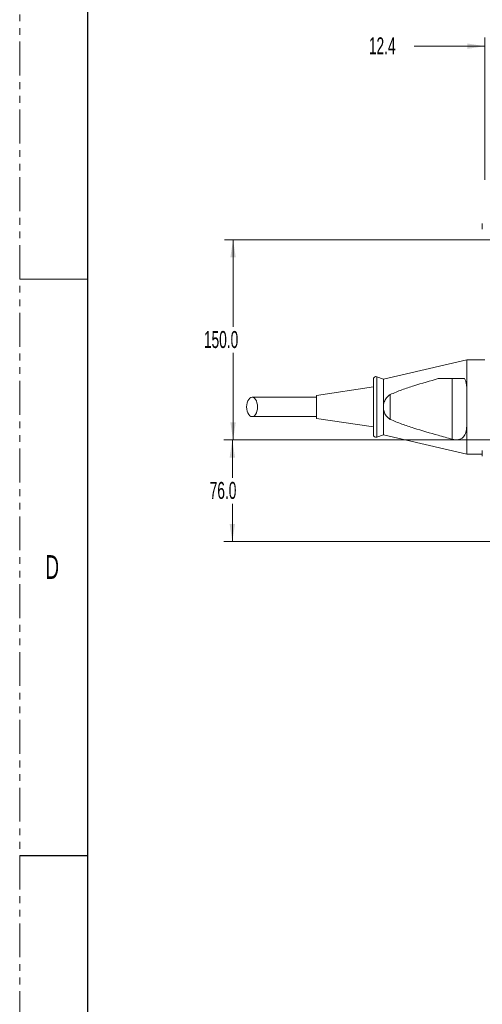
# Model space of a CAD drawing. Header units: millimetres. Extents: x 0 to 1118, y 0 to 864.
# Tile 70 of 256: x 0 to 87, y 296 to 480. Entities that reach past the tile are written whole.
import ezdxf

# ---------------------------------------------------------------- set-up
doc = ezdxf.new("R2010")
doc.units = ezdxf.units.MM
doc.linetypes.add('PHANTOM', pattern=[12.7, 6.35, -1.27, 1.27, -1.27, 1.27, -1.27])
doc.styles.add('SLDTEXTSTYLE0', font='TXT', dxfattribs={"width": 0.605})
doc.styles.add('SLDTEXTSTYLE1', font='TXT', dxfattribs={"width": 0.6})
doc.dimstyles.new('SLDDIMSTYLE1', dxfattribs={"dimtxt": 3.175, "dimasz": 3.302, "dimexe": 0, "dimexo": 0.0625, "dimgap": 0.79375, "dimtad": 0, "dimtih": 1, "dimtoh": 1, "dimdec": 1, "dimlfac": 4, "dimrnd": 1e-09, "dimzin": 4, "dimdsep": 46, "dimtxsty": 'SLDTEXTSTYLE0', "dimsah": 1, "dimcen": 0.09, "dimadec": 0, "dimazin": 1, "dimtfac": 1, "dimtofl": 0, "dimtmove": 0, "dimatfit": 3, "dimfxl": 1, "dimfrac": 2, "dimtolj": 1, "dimtzin": 12, "dimarcsym": 0})
doc.dimstyles.new('SLDDIMSTYLE2', dxfattribs={"dimtxt": 3.175, "dimasz": 3.302, "dimexe": 0, "dimexo": 0.0625, "dimgap": 0.79375, "dimtad": 0, "dimtih": 1, "dimtoh": 1, "dimdec": 1, "dimlfac": 4, "dimrnd": 1e-09, "dimzin": 12, "dimdsep": 46, "dimtxsty": 'SLDTEXTSTYLE0', "dimsah": 1, "dimcen": 0.09, "dimadec": 0, "dimazin": 3, "dimtfac": 1, "dimtmove": 0, "dimatfit": 0, "dimfxl": 1, "dimfrac": 2, "dimtolj": 1, "dimtzin": 12, "dimarcsym": 0})

# ---------------------------------------------------------------- blocks, each defined once
blk = doc.blocks.new('_D_11')
at = {"color": 7, "linetype": 'Continuous', "lineweight": 0}
for p, q in [((88.6, 401.66), (38.22, 401.66)), ((39.82, 401.66), (39.82, 394.59)), ((39.82, 382.66), (39.82, 389.72)), ((90.36, 382.66), (38.22, 382.66))]:
    blk.add_line(p, q, dxfattribs=at)
for points in [[(39.82, 401.66), (39.31, 398.36), (40.33, 398.36)], [(39.82, 382.66), (40.33, 385.96), (39.31, 385.96)]]:
    blk.add_solid(points, dxfattribs=at)
at = {"color": 7, "linetype": 'Continuous', "lineweight": 0, "insert": (35.58, 393.81), "char_height": 3.175, "attachment_point": 1, "style": 'SLDTEXTSTYLE0'}
blk.add_mtext('76.0', dxfattribs=at)
blk = doc.blocks.new('_D_12')
at = {"color": 7, "linetype": 'Continuous', "lineweight": 0}
for p, q in [((88.6, 439.16), (38.36, 439.16)), ((39.96, 439.16), (39.96, 422.84)), ((39.96, 401.66), (39.96, 417.97)), ((88.6, 401.66), (38.36, 401.66))]:
    blk.add_line(p, q, dxfattribs=at)
for points in [[(39.96, 439.16), (39.45, 435.86), (40.46, 435.86)], [(39.96, 401.66), (40.46, 404.96), (39.45, 404.96)]]:
    blk.add_solid(points, dxfattribs=at)
at = {"color": 7, "linetype": 'Continuous', "lineweight": 0, "insert": (34.5, 422.06), "char_height": 3.175, "attachment_point": 1, "style": 'SLDTEXTSTYLE0'}
blk.add_mtext('150.0', dxfattribs=at)
blk = doc.blocks.new('_D_13')
at = {"color": 7, "linetype": 'Continuous', "lineweight": 0}
for p, q in [((87.1, 450.38), (87.1, 477)), ((90.2, 440.76), (90.2, 477)), ((87.1, 475.4), (73.88, 475.4)), ((90.2, 475.4), (96.55, 475.4))]:
    blk.add_line(p, q, dxfattribs=at)
for points in [[(87.1, 475.4), (83.8, 475.91), (83.8, 474.89)], [(90.2, 475.4), (93.51, 474.89), (93.51, 475.91)]]:
    blk.add_solid(points, dxfattribs=at)
at = {"color": 7, "linetype": 'Continuous', "lineweight": 0, "insert": (65.39, 477.06), "char_height": 3.175, "attachment_point": 1, "style": 'SLDTEXTSTYLE0'}
blk.add_mtext('12.4', dxfattribs=at)

msp = doc.modelspace()

# ---------------------------------------------------------------- linework, layer by layer
at = {"color": 7, "linetype": 'PHANTOM', "lineweight": 0}
msp.add_line((0, 0), (0, 863.6), dxfattribs=at)
at = {"color": 7, "linetype": 'Continuous', "lineweight": 30}
for p, q in [((12.7, 838.2), (12.7, 25.4)), ((0, 323.85), (12.7, 323.85))]:
    msp.add_line(p, q, dxfattribs=at)
at = {"color": 7, "linetype": 'Continuous', "lineweight": 15}
for p, q in [((86.6299, 442.1861), (86.6299, 441.6583)), ((86.6299, 441.6583), (86.6299, 441.1305)), ((83.7236, 416.6708), (68.103, 413.0645)), ((87.0998, 416.6708), (83.7236, 416.6708)), ((83.7236, 416.6708), (83.7236, 411.4335)), ((66.2236, 413.0345), (66.2236, 402.6571)), ((68.103, 413.0645), (66.8946, 413.5043)), ((68.103, 413.0645), (68.103, 407.8458)), ((83.3244, 413.1583), (78.3606, 413.1583)), ((66.2236, 411.5958), (55.5986, 410.0079)), ((55.5986, 405.6837), (55.5986, 410.0079)), ((69.3733, 410.1657), (69.3733, 405.5259)), ((68.103, 407.8458), (68.103, 402.6271)), ((55.5986, 405.6837), (66.2236, 404.0958)), ((83.7236, 404.2581), (83.7236, 399.0208)), ((66.8946, 402.1873), (68.103, 402.6271)), ((68.103, 402.6271), (83.7236, 399.0208)), ((83.7236, 399.0208), (86.6299, 399.0208)), ((86.6299, 399.6861), (86.6299, 399.1583)), ((86.6299, 399.1583), (86.6299, 398.6305))]:
    msp.add_line(p, q, dxfattribs=at)
at = {"color": 7, "linetype": 'Continuous', "lineweight": 0}
msp.add_line((0, 431.8), (12.7, 431.8), dxfattribs=at)
at = {"color": 9, "linetype": 'Continuous', "lineweight": 0}
for p, q in [((66.8946, 413.5043), (66.8946, 402.1873)), ((80.9738, 413.1583), (80.9738, 401.8113))]:
    msp.add_line(p, q, dxfattribs=at)
at = {"color": 7, "linetype": 'Continuous', "lineweight": 15, "flags": 128}
msp.add_lwpolyline([(42.4975, 407.8458), (42.5231, 407.4425), (42.5986, 407.0594), (42.7202, 406.7157), (42.8818, 406.4287), (43.0754, 406.2128), (43.2912, 406.0788), (43.5183, 406.0333), (43.7455, 406.0788), (43.9613, 406.2128), (44.1548, 406.4287), (44.3165, 406.7157), (44.4381, 407.0594), (44.5136, 407.4425), (44.5392, 407.8458), (44.5136, 408.2491), (44.4381, 408.6322), (44.3165, 408.9759), (44.1548, 409.2629), (43.9613, 409.4788), (43.7455, 409.6129), (43.5183, 409.6583), (43.2912, 409.6129), (43.0754, 409.4788), (42.8818, 409.2629), (42.7202, 408.9759), (42.5986, 408.6322), (42.5231, 408.2491), (42.4975, 407.8458)], dxfattribs=at)
at = {"color": 7, "linetype": 'Continuous', "lineweight": 15}
for centre, start, end in [((66.7236, 413.0345), 70, 180), ((66.7236, 402.6571), 180, 290)]:
    msp.add_arc(centre, 0.5, start, end, dxfattribs=at)
for points, knots in [([(78.3606, 413.1583), (76.8463, 412.7177), (74.5721, 412.0559), (71.5662, 411.0759), (70.1041, 410.469), (69.3733, 410.1657)], [0, 0, 0, 0, 0.49918734, 0.74968649, 1, 1, 1, 1]), ([(83.7236, 411.4335), (83.7059, 411.6505), (83.67, 412.0884), (83.5525, 412.6744), (83.397, 413.0044), (83.3244, 413.1583)], [0, 0, 0, 0, 0.34391216, 0.69407129, 1, 1, 1, 1]), ([(83.7236, 404.2581), (83.7355, 404.6838), (83.7596, 405.5468), (83.7239, 406.9342), (83.721, 408.3709), (83.7425, 409.6119), (83.7546, 410.6374), (83.734, 411.1673), (83.7236, 411.4335)], [0, 0, 0, 0, 0.18547318, 0.37591846, 0.56893438, 0.76728182, 0.88304275, 1, 1, 1, 1]), ([(55.5986, 409.6583), (54.8993, 409.6583), (53.5007, 409.6583), (51.4054, 409.6583), (49.3376, 409.6583), (47.3193, 409.6583), (45.3611, 409.6583), (44.1326, 409.6583), (43.5183, 409.6583)], [0, 0, 0, 0, 0.166666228, 0.333332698, 0.499999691, 0.666666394, 0.833333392, 1, 1, 1, 1]), ([(69.3733, 410.1657), (69.1318, 409.9819), (68.649, 409.6146), (68.2184, 408.8011), (68.105, 408.1824), (68.1031, 407.8635), (68.103, 407.8458)], [0, 0, 0, 0, 0.327057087, 0.653597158, 0.980740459, 1, 1, 1, 1]), ([(68.103, 407.8458), (68.1281, 407.5561), (68.1799, 406.9587), (68.5452, 406.2795), (68.9666, 405.8074), (69.2361, 405.6209), (69.3733, 405.5259)], [0, 0, 0, 0, 0.31298833, 0.64530202, 0.81946485, 1, 1, 1, 1]), ([(43.5183, 406.0333), (44.1326, 406.0333), (45.3611, 406.0333), (47.3193, 406.0333), (49.3376, 406.0333), (51.4054, 406.0333), (53.5007, 406.0333), (54.8993, 406.0333), (55.5986, 406.0333)], [0, 0, 0, 0, 0.166666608, 0.333333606, 0.500000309, 0.666667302, 0.833333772, 1, 1, 1, 1]), ([(69.3733, 405.5259), (70.1007, 405.2237), (71.5561, 404.6192), (74.5626, 403.6414), (77.7019, 402.7055), (80.1021, 402.0496), (80.9738, 401.8113)], [0, 0, 0, 0, 0.19375688, 0.38765899, 0.77760168, 1, 1, 1, 1]), ([(80.9738, 401.8113), (81.2049, 401.7632), (81.6677, 401.6668), (82.3223, 401.7317), (82.808, 401.9431), (83.1535, 402.2531), (83.3913, 402.6236), (83.565, 403.0947), (83.6755, 403.6403), (83.7075, 404.0521), (83.7236, 404.2581)], [0, 0, 0, 0, 0.13633844, 0.27301125, 0.40506734, 0.50447412, 0.61895957, 0.73371957, 0.86677613, 1, 1, 1, 1])]:
    msp.add_open_spline(points, degree=3, knots=knots, dxfattribs=at)

# ---------------------------------------------------------------- texts
at = {"color": 7, "linetype": 'Continuous', "lineweight": 0, "insert": (4.7942, 380.0977), "char_height": 4.445, "attachment_point": 1, "style": 'SLDTEXTSTYLE1'}
msp.add_mtext('D', dxfattribs=at)

# ---------------------------------------------------------------- dimensions: what is measured, and where the dimension line sits
at = {"color": 7, "linetype": 'Continuous', "lineweight": 0}
dim = msp.add_linear_dim(base=(87.0999, 475.4019), p1=(90.2034, 439.1583), p2=(87.0999, 448.7833), dimstyle='SLDDIMSTYLE2', dxfattribs=at)
dim.commit()
dim.dimension.update_dxf_attribs({"geometry": '_D_13', "text_midpoint": (69.6375, 475.4019), "dimtype": 160})
for base, p1, p2, picture, middle in [((39.9553, 439.1583), (90.2034, 401.6583), (90.2034, 439.1583), '_D_12', (39.9553, 420.4083)), ((39.8202, 401.6583), (91.9624, 382.6583), (90.2034, 401.6583), '_D_11', (39.8202, 392.1583))]:
    dim = msp.add_linear_dim(base=base, p1=p1, p2=p2, angle=90, dimstyle='SLDDIMSTYLE1', dxfattribs=at)
    dim.commit()
    dim.dimension.update_dxf_attribs({"geometry": picture, "text_midpoint": middle, "dimtype": 160})

doc.saveas('drawing.dxf')
